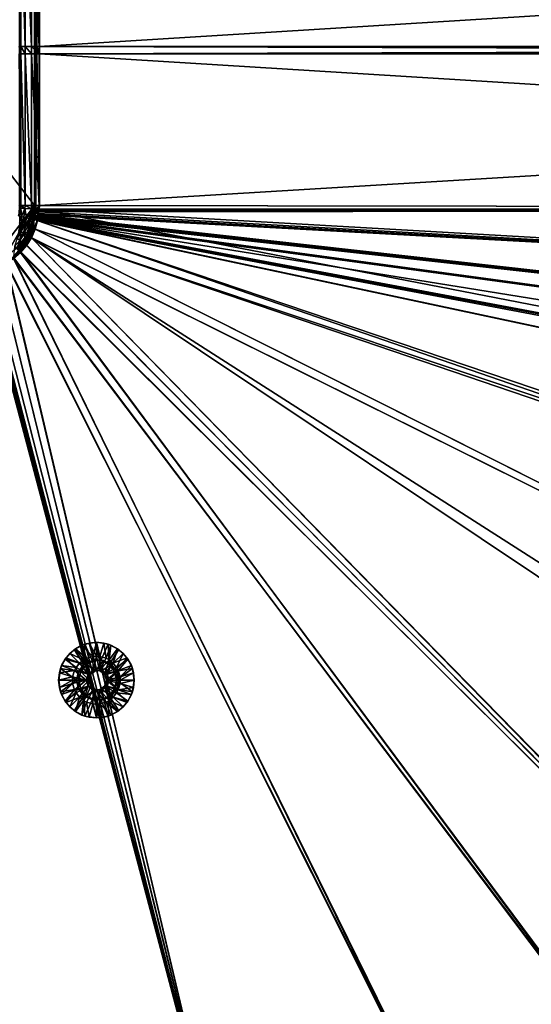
# Model space of a CAD drawing. Header units: metres. Extents: x -901 to 901, y -486 to 401.
# Tile 223 of 256: x 60 to 161, y -189 to 6. Entities that reach past the tile are written whole.
import ezdxf

# ---------------------------------------------------------------- set-up
doc = ezdxf.new("R2010")
doc.units = ezdxf.units.M

msp = doc.modelspace()

# ---------------------------------------------------------------- linework, layer by layer
at = {"layer": 'top0'}
for points in [[(39.047081, 0, -514.329285), (53.836647, 42.379215, -514.071106), (62.686565, 30.845772, -513.916626)], [(63.597927, 30.845772, -500.493134), (63.597927, 0.734328, -500.493134), (562.200745, 31.580099, -490.04892)], [(562.200745, 31.580099, -490.04892), (63.597927, 0.734328, -500.493134), (562.200745, 0.734328, -490.04892)], [(562.26355, 31.580099, -493.048248), (562.26355, 0.734328, -493.048248), (63.660755, 30.845772, -503.492493)], [(62.686565, 30.845772, -513.916626), (62.686565, -30.845772, -513.916626), (39.047081, 0, -514.329285)], [(59.686565, 0.734328, -504.487305), (59.982716, 0.734328, -502.977814), (59.686565, 30.845772, -504.487305)], [(59.982716, 0.734328, -502.977814), (59.982872, 30.845772, -502.977753), (59.686565, 30.845772, -504.487305)], [(59.982716, 0.734328, -502.977814), (60.827255, 0.734328, -501.692108), (59.982872, 30.845772, -502.977753)], [(60.827255, 0.734328, -501.692108), (60.827267, 30.845772, -501.692139), (59.982872, 30.845772, -502.977753)], [(60.827255, 0.734328, -501.692108), (62.094975, 0.734328, -500.820831), (60.827267, 30.845772, -501.692139)], [(62.094975, 0.734328, -500.820831), (62.094936, 30.845772, -500.821014), (60.827267, 30.845772, -501.692139)], [(62.094975, 0.734328, -500.820831), (63.597927, 0.734328, -500.493134), (62.094936, 30.845772, -500.821014)], [(63.597927, 0.734328, -500.493134), (63.597927, 30.845772, -500.493134), (62.094936, 30.845772, -500.821014)], [(62.686565, 0.734328, -504.487305), (62.686565, 30.845772, -504.487305), (62.816422, 0.734328, -503.995819)], [(62.686565, 30.845772, -504.487305), (62.970673, 30.845772, -503.791107), (62.816422, 0.734328, -503.995819)], [(62.686565, 30.845772, -513.916626), (62.686565, 0.734328, -504.487305), (62.686565, -30.845772, -513.916626)], [(62.686565, 30.845772, -513.916626), (62.686565, 30.845772, -504.487305), (62.686565, 0.734328, -504.487305)], [(62.816422, 0.734328, -503.995819), (62.970673, 30.845772, -503.791107), (63.172096, 0.734328, -503.632599)], [(62.970673, 30.845772, -503.791107), (63.660755, 30.845772, -503.492493), (63.172096, 0.734328, -503.632599)], [(63.172096, 0.734328, -503.632599), (63.660755, 30.845772, -503.492493), (63.660755, 0.734328, -503.492493)], [(63.660755, 30.845772, -503.492493), (562.26355, 0.734328, -493.048248), (63.660755, 0.734328, -503.492493)], [(62.686565, -30.845772, -513.916626), (53.836647, -42.379215, -514.071106), (39.047081, 0, -514.329285)], [(59.982716, 0.734328, -502.977814), (59.686565, 0.734328, -504.487305), (59.982716, -0.734328, -502.977814)], [(59.686565, 0.734328, -504.487305), (59.686565, -0.734328, -504.487305), (59.982716, -0.734328, -502.977814)], [(60.827255, 0.734328, -501.692108), (59.982716, 0.734328, -502.977814), (60.827255, -0.734328, -501.692108)], [(59.982716, 0.734328, -502.977814), (59.982716, -0.734328, -502.977814), (60.827255, -0.734328, -501.692108)], [(62.094975, 0.734328, -500.820831), (60.827255, 0.734328, -501.692108), (62.094975, -0.734328, -500.820831)], [(60.827255, 0.734328, -501.692108), (60.827255, -0.734328, -501.692108), (62.094975, -0.734328, -500.820831)], [(63.597927, 0.734328, -500.493134), (62.094975, 0.734328, -500.820831), (63.597927, -0.734328, -500.493134)], [(62.094975, 0.734328, -500.820831), (62.094975, -0.734328, -500.820831), (63.597927, -0.734328, -500.493134)], [(62.816422, 0.734328, -503.995819), (62.816422, -0.734328, -503.995819), (62.686565, 0.734328, -504.487305)], [(62.816422, -0.734328, -503.995819), (62.686565, -0.734328, -504.487305), (62.686565, 0.734328, -504.487305)], [(62.686565, 0.734328, -504.487305), (62.686565, -0.734328, -504.487305), (62.686565, -30.845772, -513.916626)], [(63.172096, 0.734328, -503.632599), (63.172096, -0.734328, -503.632599), (62.816422, 0.734328, -503.995819)], [(63.172096, -0.734328, -503.632599), (62.816422, -0.734328, -503.995819), (62.816422, 0.734328, -503.995819)], [(63.660755, 0.734328, -503.492493), (63.660755, -0.734328, -503.492493), (63.172096, 0.734328, -503.632599)], [(63.660755, -0.734328, -503.492493), (63.172096, -0.734328, -503.632599), (63.172096, 0.734328, -503.632599)], [(562.200745, -0.734328, -490.04892), (562.200745, 0.734328, -490.04892), (63.597927, -0.734328, -500.493134)], [(562.200745, 0.734328, -490.04892), (63.597927, 0.734328, -500.493134), (63.597927, -0.734328, -500.493134)], [(562.26355, 0.734328, -493.048248), (562.26355, -0.734328, -493.048248), (63.660755, 0.734328, -503.492493)], [(562.26355, -0.734328, -493.048248), (63.660755, -0.734328, -503.492493), (63.660755, 0.734328, -503.492493)], [(59.982716, -0.734328, -502.977814), (59.686565, -0.734328, -504.487305), (59.982872, -30.845772, -502.977753)], [(59.686565, -0.734328, -504.487305), (59.686565, -30.845772, -504.487305), (59.982872, -30.845772, -502.977753)], [(60.827255, -0.734328, -501.692108), (59.982716, -0.734328, -502.977814), (60.827267, -30.845772, -501.692139)], [(59.982716, -0.734328, -502.977814), (59.982872, -30.845772, -502.977753), (60.827267, -30.845772, -501.692139)], [(62.094975, -0.734328, -500.820831), (60.827255, -0.734328, -501.692108), (62.094936, -30.845772, -500.821014)], [(60.827255, -0.734328, -501.692108), (60.827267, -30.845772, -501.692139), (62.094936, -30.845772, -500.821014)], [(62.094975, -0.734328, -500.820831), (62.094936, -30.845772, -500.821014), (63.597927, -30.845772, -500.493134)], [(63.597927, -0.734328, -500.493134), (62.094975, -0.734328, -500.820831), (63.597927, -30.845772, -500.493134)], [(62.686565, -0.734328, -504.487305), (62.816422, -0.734328, -503.995819), (62.686565, -30.845772, -504.487305)], [(62.816422, -0.734328, -503.995819), (62.970673, -30.845772, -503.791107), (62.686565, -30.845772, -504.487305)], [(62.686565, -30.845772, -513.916626), (62.686565, -0.734328, -504.487305), (62.686565, -30.845772, -504.487305)], [(62.816422, -0.734328, -503.995819), (63.172096, -0.734328, -503.632599), (62.970673, -30.845772, -503.791107)], [(63.172096, -0.734328, -503.632599), (63.660755, -30.845772, -503.492493), (62.970673, -30.845772, -503.791107)], [(63.172096, -0.734328, -503.632599), (63.660755, -0.734328, -503.492493), (63.660755, -30.845772, -503.492493)], [(63.597927, -0.734328, -500.493134), (63.597927, -30.845772, -500.493134), (562.200745, -0.734328, -490.04892)], [(63.597927, -30.845772, -500.493134), (562.200745, -31.580099, -490.04892), (562.200745, -0.734328, -490.04892)], [(63.660755, -30.845772, -503.492493), (63.660755, -0.734328, -503.492493), (562.26355, -31.580099, -493.048248)], [(562.26355, -31.580099, -493.048248), (63.660755, -0.734328, -503.492493), (562.26355, -0.734328, -493.048248)], [(56.716419, -41.186375, -514.020874), (53.836647, -42.379215, -514.071106), (62.686565, -30.845772, -513.916626)], [(62.686565, -30.845772, -513.916626), (59.189335, -39.288837, -513.977661), (56.716419, -41.186375, -514.020874)], [(61.086872, -36.815922, -513.94458), (59.189335, -39.288837, -513.977661), (62.686565, -30.845772, -513.916626)], [(59.67215, -31.353306, -504.487732), (59.967731, -31.37191, -502.97821), (59.686565, -30.845772, -504.487305)], [(59.967731, -31.37191, -502.97821), (59.982872, -30.845772, -502.977753), (59.686565, -30.845772, -504.487305)], [(59.967731, -31.37191, -502.97821), (60.810856, -31.421383, -501.692505), (59.982872, -30.845772, -502.977753)], [(60.810856, -31.421383, -501.692505), (60.827267, -30.845772, -501.692139), (59.982872, -30.845772, -502.977753)], [(60.810856, -31.421383, -501.692505), (62.076519, -31.494387, -500.821228), (60.827267, -30.845772, -501.692139)], [(62.076519, -31.494387, -500.821228), (62.094936, -30.845772, -500.821014), (60.827267, -30.845772, -501.692139)], [(62.279713, -33.93615, -513.923767), (61.086872, -36.815922, -513.94458), (62.686565, -30.845772, -513.916626)], [(62.076519, -31.494387, -500.821228), (63.577065, -31.580099, -500.493591), (62.094936, -30.845772, -500.821014)], [(63.577065, -31.580099, -500.493591), (63.597927, -30.845772, -500.493134), (62.094936, -30.845772, -500.821014)], [(62.279713, -33.93615, -513.923767), (62.686565, -30.845772, -513.916626), (62.563957, -32.552517, -504.489014)], [(62.563957, -32.552517, -504.489014), (62.686565, -30.845772, -513.916626), (62.667313, -31.523613, -504.487732)], [(62.950924, -31.540569, -503.791534), (62.667313, -31.523613, -504.487732), (62.970673, -30.845772, -503.791107)], [(62.667313, -31.523613, -504.487732), (62.686565, -30.845772, -504.487305), (62.970673, -30.845772, -503.791107)], [(62.686565, -30.845772, -513.916626), (62.686565, -30.845772, -504.487305), (62.667313, -31.523613, -504.487732)], [(63.639893, -31.580099, -503.49292), (62.950924, -31.540569, -503.791534), (63.660755, -30.845772, -503.492493)], [(62.950924, -31.540569, -503.791534), (62.970673, -30.845772, -503.791107), (63.660755, -30.845772, -503.492493)], [(63.597927, -30.845772, -500.493134), (63.577065, -31.580099, -500.493591), (562.200745, -31.580099, -490.04892)], [(63.639893, -31.580099, -503.49292), (63.660755, -30.845772, -503.492493), (562.26355, -31.580099, -493.048248)], [(59.967731, -31.37191, -502.97821), (59.67215, -31.353306, -504.487732), (59.523315, -32.902206, -503.722534)], [(59.739006, -32.953449, -502.980713), (59.967731, -31.37191, -502.97821), (59.523315, -32.902206, -503.722534)], [(60.089436, -33.03619, -502.296417), (59.739006, -32.953449, -502.980713), (59.69632, -34.324642, -502.288818)], [(60.151726, -34.501732, -501.685944), (60.089436, -33.03619, -502.296417), (59.69632, -34.324642, -502.288818)], [(59.967731, -31.37191, -502.97821), (59.739006, -32.953449, -502.980713), (60.089436, -33.03619, -502.296417)], [(60.810856, -31.421383, -501.692505), (59.967731, -31.37191, -502.97821), (60.089436, -33.03619, -502.296417)], [(60.089436, -33.03619, -502.296417), (60.561081, -33.147243, -501.694916), (60.810856, -31.421383, -501.692505)], [(60.151726, -34.501732, -501.685944), (60.561081, -33.147243, -501.694916), (60.089436, -33.03619, -502.296417)], [(61.136627, -33.282528, -501.197906), (60.561081, -33.147243, -501.694916), (60.151726, -34.501732, -501.685944)], [(60.561081, -33.147243, -501.694916), (61.136627, -33.282528, -501.197906), (60.810856, -31.421383, -501.692505)], [(60.810856, -31.421383, -501.692505), (61.136627, -33.282528, -501.197906), (62.076519, -31.494387, -500.821228)], [(61.136627, -33.282528, -501.197906), (61.795322, -33.437168, -500.823608), (62.076519, -31.494387, -500.821228)], [(62.076519, -31.494387, -500.821228), (61.795322, -33.437168, -500.823608), (63.469139, -32.661133, -500.494812)], [(61.795322, -33.437168, -500.823608), (63.426933, -32.935684, -500.495117), (63.469139, -32.661133, -500.494812)], [(63.378803, -33.209328, -500.495422), (63.426933, -32.935684, -500.495117), (61.795322, -33.437168, -500.823608)], [(63.577065, -31.580099, -500.493591), (62.076519, -31.494387, -500.821228), (63.558937, -31.84775, -500.493896)], [(62.076519, -31.494387, -500.821228), (63.535072, -32.116413, -500.494202), (63.558937, -31.84775, -500.493896)], [(63.469139, -32.661133, -500.494812), (63.505154, -32.387917, -500.494507), (62.076519, -31.494387, -500.821228)], [(63.505154, -32.387917, -500.494507), (63.535072, -32.116413, -500.494202), (62.076519, -31.494387, -500.821228)], [(62.37196, -33.568642, -504.490143), (62.279713, -33.93615, -513.923767), (62.563957, -32.552517, -504.489014)], [(62.636902, -32.563469, -504.113037), (62.37196, -33.568642, -504.490143), (62.563957, -32.552517, -504.489014)], [(62.443699, -33.585812, -504.114166), (62.37196, -33.568642, -504.490143), (62.636902, -32.563469, -504.113037)], [(62.845047, -32.593876, -503.792816), (62.443699, -33.585812, -504.114166), (62.636902, -32.563469, -504.113037)], [(62.845047, -32.593876, -503.792816), (62.648438, -33.634075, -503.793945), (62.443699, -33.585812, -504.114166)], [(62.563957, -32.552517, -504.489014), (62.667313, -31.523613, -504.487732), (62.636902, -32.563469, -504.113037)], [(62.667313, -31.523613, -504.487732), (62.950924, -31.540569, -503.791534), (62.636902, -32.563469, -504.113037)], [(62.636902, -32.563469, -504.113037), (62.950924, -31.540569, -503.791534), (62.845047, -32.593876, -503.792816)], [(63.320282, -33.791721, -503.495331), (62.648438, -33.634075, -503.793945), (62.845047, -32.593876, -503.792816)], [(62.950924, -31.540569, -503.791534), (63.639893, -31.580099, -503.49292), (62.845047, -32.593876, -503.792816)], [(63.639893, -31.580099, -503.49292), (63.320282, -33.791721, -503.495331), (62.845047, -32.593876, -503.792816)], [(63.639893, -31.580099, -503.49292), (556.825012, -127.259506, -492.974121), (63.320282, -33.791721, -503.495331)], [(562.227051, -88.468025, -489.982208), (63.426933, -32.935684, -500.495117), (63.378803, -33.209328, -500.495422)], [(63.469139, -32.661133, -500.494812), (63.426933, -32.935684, -500.495117), (562.227051, -88.468025, -489.982208)], [(63.505154, -32.387917, -500.494507), (63.469139, -32.661133, -500.494812), (562.207336, -60.024014, -490.032196)], [(562.207336, -60.024014, -490.032196), (63.469139, -32.661133, -500.494812), (562.227051, -88.468025, -489.982208)], [(63.535072, -32.116413, -500.494202), (63.505154, -32.387917, -500.494507), (562.207336, -60.024014, -490.032196)], [(562.207336, -60.024014, -490.032196), (562.200745, -31.580099, -490.04892), (63.535072, -32.116413, -500.494202)], [(562.200745, -31.580099, -490.04892), (63.558937, -31.84775, -500.493896), (63.535072, -32.116413, -500.494202)], [(562.200745, -31.580099, -490.04892), (63.577065, -31.580099, -500.493591), (63.558937, -31.84775, -500.493896)], [(562.26355, -31.580099, -493.048248), (562.270081, -60.027832, -493.031525), (63.639893, -31.580099, -503.49292)], [(562.270081, -60.027832, -493.031525), (556.825012, -127.259506, -492.974121), (63.639893, -31.580099, -503.49292)], [(60.151726, -34.501732, -501.685944), (59.69632, -34.324642, -502.288818), (59.555836, -35.78154, -501.679565)], [(60.078735, -36.074673, -501.182739), (60.151726, -34.501732, -501.685944), (59.555836, -35.78154, -501.679565)], [(60.707558, -34.717144, -501.189087), (60.151726, -34.501732, -501.685944), (60.078735, -36.074673, -501.182739)], [(60.676392, -36.409519, -500.811127), (60.707558, -34.717144, -501.189087), (60.078735, -36.074673, -501.182739)], [(60.707558, -34.717144, -501.189087), (61.136627, -33.282528, -501.197906), (60.151726, -34.501732, -501.685944)], [(61.343266, -34.96291, -500.816345), (60.707558, -34.717144, -501.189087), (60.676392, -36.409519, -500.811127)], [(62.753403, -35.491623, -500.496796), (61.343266, -34.96291, -500.816345), (60.676392, -36.409519, -500.811127)], [(61.795322, -33.437168, -500.823608), (61.136627, -33.282528, -501.197906), (60.707558, -34.717144, -501.189087)], [(61.343266, -34.96291, -500.816345), (61.795322, -33.437168, -500.823608), (60.707558, -34.717144, -501.189087)], [(61.086872, -36.815922, -513.94458), (62.279713, -33.93615, -513.923767), (61.876282, -35.169342, -504.491486)], [(61.795322, -33.437168, -500.823608), (61.343266, -34.96291, -500.816345), (62.753403, -35.491623, -500.496796)], [(61.795322, -33.437168, -500.823608), (63.32428, -33.484169, -500.495697), (63.378803, -33.209328, -500.495422)], [(63.258526, -33.780186, -500.496002), (61.795322, -33.437168, -500.823608), (62.753403, -35.491623, -500.496796)], [(63.258526, -33.780186, -500.496002), (63.263184, -33.760246, -500.495972), (61.795322, -33.437168, -500.823608)], [(63.263184, -33.760246, -500.495972), (63.32428, -33.484169, -500.495697), (61.795322, -33.437168, -500.823608)], [(61.876282, -35.169342, -504.491486), (62.37196, -33.568642, -504.490143), (62.443699, -33.585812, -504.114166)], [(62.279713, -33.93615, -513.923767), (62.37196, -33.568642, -504.490143), (61.876282, -35.169342, -504.491486)], [(62.143368, -35.272217, -503.792572), (61.876282, -35.169342, -504.491486), (62.443699, -33.585812, -504.114166)], [(62.443699, -33.585812, -504.114166), (62.648438, -33.634075, -503.793945), (62.143368, -35.272217, -503.792572)], [(62.648438, -33.634075, -503.793945), (62.439896, -35.387634, -503.575989), (62.143368, -35.272217, -503.792572)], [(62.648438, -33.634075, -503.793945), (63.320282, -33.791721, -503.495331), (62.439896, -35.387634, -503.575989)], [(63.320282, -33.791721, -503.495331), (62.710381, -35.714798, -503.496582), (62.439896, -35.387634, -503.575989)], [(63.320282, -33.791721, -503.495331), (62.851711, -35.5509, -503.495331), (62.710381, -35.714798, -503.496582)], [(63.258526, -33.780186, -500.496002), (62.753403, -35.491623, -500.496796), (63.257637, -33.784927, -500.496002)], [(62.753403, -35.491623, -500.496796), (62.795345, -35.507481, -500.496002), (63.257637, -33.784927, -500.496002)], [(62.795345, -35.507481, -500.496002), (518.09021, -190.658234, -490.42038), (63.257637, -33.784927, -500.496002)], [(63.320282, -33.791721, -503.495331), (520.393921, -188.45813, -493.390167), (62.851711, -35.5509, -503.495331)], [(63.257637, -33.784927, -500.496002), (553.106445, -138.14418, -490.004761), (63.263184, -33.760246, -500.495972)], [(63.263184, -33.760246, -500.495972), (63.258526, -33.780186, -500.496002), (63.257637, -33.784927, -500.496002)], [(518.09021, -190.658234, -490.42038), (553.106445, -138.14418, -490.004761), (63.257637, -33.784927, -500.496002)], [(63.263184, -33.760246, -500.495972), (557.079407, -125.99765, -489.9729), (63.32428, -33.484169, -500.495697)], [(553.106445, -138.14418, -490.004761), (557.079407, -125.99765, -489.9729), (63.263184, -33.760246, -500.495972)], [(556.825012, -127.259506, -492.974121), (520.393921, -188.45813, -493.390167), (63.320282, -33.791721, -503.495331)], [(561.663208, -101.056061, -489.961517), (63.378803, -33.209328, -500.495422), (63.32428, -33.484169, -500.495697)], [(557.079407, -125.99765, -489.9729), (559.94458, -113.591835, -489.958405), (63.32428, -33.484169, -500.495697)], [(63.32428, -33.484169, -500.495697), (559.94458, -113.591835, -489.958405), (561.663208, -101.056061, -489.961517)], [(562.227051, -88.468025, -489.982208), (63.378803, -33.209328, -500.495422), (561.663208, -101.056061, -489.961517)], [(59.189335, -39.288837, -513.977661), (61.086872, -36.815922, -513.94458), (60.241295, -38.085556, -504.492523)], [(59.260544, -37.331959, -501.178589), (60.078735, -36.074673, -501.182739), (59.555836, -35.78154, -501.679565)], [(59.260544, -37.331959, -501.178589), (59.806862, -37.748905, -500.807709), (60.078735, -36.074673, -501.182739)], [(59.806862, -37.748905, -500.807709), (60.676392, -36.409519, -500.811127), (60.078735, -36.074673, -501.182739)], [(59.806862, -37.748905, -500.807709), (61.003994, -38.595154, -500.497314), (60.676392, -36.409519, -500.811127)], [(60.241295, -38.085556, -504.492523), (61.161366, -36.68494, -504.492249), (61.41251, -36.826694, -503.791534)], [(60.241295, -38.085556, -504.492523), (61.086872, -36.815922, -513.94458), (61.161366, -36.68494, -504.492249)], [(60.470753, -38.261562, -503.790802), (60.241295, -38.085556, -504.492523), (61.41251, -36.826694, -503.791534)], [(61.41251, -36.826694, -503.791534), (61.691521, -36.983269, -503.575256), (60.470753, -38.261562, -503.790802)], [(61.691521, -36.983269, -503.575256), (60.725868, -38.456242, -503.574677), (60.470753, -38.261562, -503.790802)], [(60.676392, -36.409519, -500.811127), (62.014622, -37.073719, -500.497162), (62.753403, -35.491623, -500.496796)], [(61.003994, -38.595154, -500.497314), (62.014622, -37.073719, -500.497162), (60.676392, -36.409519, -500.811127)], [(60.979752, -38.653187, -503.497223), (60.725868, -38.456242, -503.574677), (61.691521, -36.983269, -503.575256)], [(61.691521, -36.983269, -503.575256), (62.056438, -37.057892, -503.496979), (60.979752, -38.653187, -503.497223)], [(62.118618, -37.228283, -503.495331), (60.979752, -38.653187, -503.497223), (62.056438, -37.057892, -503.496979)], [(62.014622, -37.073719, -500.497162), (61.003994, -38.595154, -500.497314), (62.041782, -37.174675, -500.496002)], [(61.086872, -36.815922, -513.94458), (61.876282, -35.169342, -504.491486), (61.161366, -36.68494, -504.492249)], [(61.161366, -36.68494, -504.492249), (61.876282, -35.169342, -504.491486), (62.143368, -35.272217, -503.792572)], [(61.41251, -36.826694, -503.791534), (61.161366, -36.68494, -504.492249), (62.143368, -35.272217, -503.792572)], [(62.143368, -35.272217, -503.792572), (62.439896, -35.387634, -503.575989), (61.41251, -36.826694, -503.791534)], [(62.439896, -35.387634, -503.575989), (61.691521, -36.983269, -503.575256), (61.41251, -36.826694, -503.791534)], [(62.439896, -35.387634, -503.575989), (62.710381, -35.714798, -503.496582), (61.691521, -36.983269, -503.575256)], [(62.710381, -35.714798, -503.496582), (62.056438, -37.057892, -503.496979), (61.691521, -36.983269, -503.575256)], [(62.753403, -35.491623, -500.496796), (62.014622, -37.073719, -500.497162), (62.795345, -35.507481, -500.496002)], [(62.014622, -37.073719, -500.497162), (62.041782, -37.174675, -500.496002), (62.795345, -35.507481, -500.496002)], [(62.041782, -37.174675, -500.496002), (437.279114, -223.842056, -491.717743), (62.795345, -35.507481, -500.496002)], [(62.851711, -35.5509, -503.495331), (62.056438, -37.057892, -503.496979), (62.710381, -35.714798, -503.496582)], [(62.851711, -35.5509, -503.495331), (62.118618, -37.228283, -503.495331), (62.056438, -37.057892, -503.496979)], [(62.851711, -35.5509, -503.495331), (437.335358, -223.870071, -494.717072), (62.118618, -37.228283, -503.495331)], [(437.279114, -223.842056, -491.717743), (518.09021, -190.658234, -490.42038), (62.795345, -35.507481, -500.496002)], [(520.393921, -188.45813, -493.390167), (437.335358, -223.870071, -494.717072), (62.851711, -35.5509, -503.495331)], [(58.500591, -41.109989, -500.497314), (59.83152, -39.929844, -500.497345), (58.753883, -38.951244, -500.80658)], [(58.753883, -38.951244, -500.80658), (59.806862, -37.748905, -500.807709), (59.260544, -37.331959, -501.178589)], [(58.753883, -38.951244, -500.80658), (60.013931, -39.743046, -500.497345), (59.806862, -37.748905, -500.807709)], [(58.753883, -38.951244, -500.80658), (59.83152, -39.929844, -500.497345), (60.013931, -39.743046, -500.497345)], [(59.134209, -39.343594, -504.492493), (60.241295, -38.085556, -504.492523), (60.470753, -38.261562, -503.790802)], [(59.134209, -39.343594, -504.492493), (59.189335, -39.288837, -513.977661), (60.241295, -38.085556, -504.492523)], [(59.337708, -39.549347, -503.790588), (59.134209, -39.343594, -504.492493), (60.470753, -38.261562, -503.790802)], [(60.470753, -38.261562, -503.790802), (60.725868, -38.456242, -503.574677), (59.337708, -39.549347, -503.790588)], [(60.725868, -38.456242, -503.574677), (59.563244, -39.778004, -503.574524), (59.337708, -39.549347, -503.790588)], [(59.563244, -39.778004, -503.574524), (60.725868, -38.456242, -503.574677), (60.979752, -38.653187, -503.497223)], [(59.777237, -39.993813, -503.497284), (59.563244, -39.778004, -503.574524), (60.979752, -38.653187, -503.497223)], [(61.13979, -38.775196, -503.495331), (59.777237, -39.993813, -503.497284), (60.979752, -38.653187, -503.497223)], [(61.13979, -38.775196, -503.495331), (59.937843, -40.155907, -503.495331), (59.777237, -39.993813, -503.497284)], [(60.013931, -39.743046, -500.497345), (61.003994, -38.595154, -500.497314), (59.806862, -37.748905, -500.807709)], [(60.013931, -39.743046, -500.497345), (59.888885, -39.988377, -500.496002), (61.075893, -38.638973, -500.496002)], [(61.075893, -38.638973, -500.496002), (59.888885, -39.988377, -500.496002), (244.527115, -223.826401, -495.064453)], [(59.937843, -40.155907, -503.495331), (61.13979, -38.775196, -503.495331), (244.761276, -223.802536, -498.037628)], [(61.003994, -38.595154, -500.497314), (60.013931, -39.743046, -500.497345), (61.075893, -38.638973, -500.496002)], [(62.118618, -37.228283, -503.495331), (61.13979, -38.775196, -503.495331), (60.979752, -38.653187, -503.497223)], [(61.003994, -38.595154, -500.497314), (61.075893, -38.638973, -500.496002), (62.041782, -37.174675, -500.496002)], [(62.041782, -37.174675, -500.496002), (61.075893, -38.638973, -500.496002), (244.527115, -223.826401, -495.064453)], [(244.761276, -223.802536, -498.037628), (61.13979, -38.775196, -503.495331), (62.118618, -37.228283, -503.495331)], [(244.527115, -223.826401, -495.064453), (353.598602, -223.755447, -493.247711), (62.041782, -37.174675, -500.496002)], [(353.598602, -223.755447, -493.247711), (437.279114, -223.842056, -491.717743), (62.041782, -37.174675, -500.496002)], [(437.335358, -223.870071, -494.717072), (341.090759, -223.79567, -496.466583), (62.118618, -37.228283, -503.495331)], [(62.118618, -37.228283, -503.495331), (341.090759, -223.79567, -496.466583), (244.761276, -223.802536, -498.037628)], [(59.777237, -39.993813, -503.497284), (58.421379, -41.177734, -503.497223), (59.563244, -39.778004, -503.574524)], [(59.777237, -39.993813, -503.497284), (58.540531, -41.33852, -503.495331), (58.421379, -41.177734, -503.497223)], [(59.83152, -39.929844, -500.497345), (58.500591, -41.109989, -500.497314), (58.539486, -41.175385, -500.496002)], [(59.83152, -39.929844, -500.497345), (58.539486, -41.175385, -500.496002), (59.888885, -39.988377, -500.496002)], [(59.888885, -39.988377, -500.496002), (58.539486, -41.175385, -500.496002), (196.310562, -223.897324, -495.732025)], [(59.937843, -40.155907, -503.495331), (58.540531, -41.33852, -503.495331), (59.777237, -39.993813, -503.497284)], [(58.540531, -41.33852, -503.495331), (59.937843, -40.155907, -503.495331), (196.53624, -223.843063, -498.702637)], [(60.013931, -39.743046, -500.497345), (59.83152, -39.929844, -500.497345), (59.888885, -39.988377, -500.496002)], [(244.527115, -223.826401, -495.064453), (59.888885, -39.988377, -500.496002), (196.310562, -223.897324, -495.732025)], [(196.53624, -223.843063, -498.702637), (59.937843, -40.155907, -503.495331), (244.761276, -223.802536, -498.037628)], [(99.785164, -223.928391, -496.596436), (55.266273, -42.944118, -500.496002), (53.680698, -43.358025, -500.496002)], [(57.075184, -42.141277, -500.496002), (55.266273, -42.944118, -500.496002), (99.785164, -223.928391, -496.596436)], [(55.292717, -43.005386, -503.495331), (56.980145, -42.295715, -503.495331), (99.888733, -223.959961, -499.592224)], [(56.980145, -42.295715, -503.495331), (58.540531, -41.33852, -503.495331), (148.24852, -223.902283, -499.237854)], [(99.888733, -223.959961, -499.592224), (56.980145, -42.295715, -503.495331), (148.24852, -223.902283, -499.237854)], [(58.539486, -41.175385, -500.496002), (57.075184, -42.141277, -500.496002), (148.050934, -223.930923, -496.255829)], [(148.050934, -223.930923, -496.255829), (57.075184, -42.141277, -500.496002), (99.785164, -223.928391, -496.596436)], [(196.310562, -223.897324, -495.732025), (58.539486, -41.175385, -500.496002), (148.050934, -223.930923, -496.255829)], [(148.24852, -223.902283, -499.237854), (58.540531, -41.33852, -503.495331), (196.53624, -223.843063, -498.702637)], [(51.480598, -223.983383, -499.717346), (55.292717, -43.005386, -503.495331), (99.888733, -223.959961, -499.592224)], [(99.785164, -223.928391, -496.596436), (52.005142, -43.636559, -500.494171), (51.480598, -223.920547, -496.718018)], [(52.290054, -43.616985, -500.494202), (52.005142, -43.636559, -500.494171), (99.785164, -223.928391, -496.596436)], [(52.557301, -43.597996, -500.49411), (52.290054, -43.616985, -500.494202), (99.785164, -223.928391, -496.596436)], [(52.836502, -43.559433, -500.494293), (52.557301, -43.597996, -500.49411), (99.785164, -223.928391, -496.596436)], [(53.680698, -43.358025, -500.496002), (52.836502, -43.559433, -500.494293), (99.785164, -223.928391, -496.596436)]]:
    msp.add_3dface(points, dxfattribs=at)
at = {"layer": 'top0123411'}
for points in [[(68.931068, -120.590393, -498.837433), (70.589943, -118.93116, -498.802704), (72.50396, -121.87146, -498.762604)], [(68.931068, -120.590393, -498.837433), (69.684761, -119.69548, -498.321533), (70.589943, -118.93116, -498.802704)], [(69.684761, -119.69548, -498.321533), (70.821037, -118.762764, -498.297729), (70.589943, -118.93116, -498.802704)], [(72.445091, -120.970268, -497.263489), (70.821037, -118.762764, -498.297729), (69.684761, -119.69548, -498.321533)], [(72.50396, -121.87146, -498.762604), (70.589943, -118.93116, -498.802704), (72.680252, -117.86586, -498.758911)], [(70.589943, -118.93116, -498.802704), (72.117401, -118.069687, -498.270599), (72.680252, -117.86586, -498.758911)], [(70.589943, -118.93116, -498.802704), (70.821037, -118.762764, -498.297729), (72.117401, -118.069687, -498.270599)], [(73.034058, -120.656822, -497.25116), (72.117401, -118.069687, -498.270599), (70.821037, -118.762764, -498.297729)], [(72.445091, -120.970268, -497.263489), (73.034058, -120.656822, -497.25116), (70.821037, -118.762764, -498.297729)], [(72.117401, -118.069687, -498.270599), (73.52404, -117.642891, -498.241119), (72.680252, -117.86586, -498.758911)], [(74.296745, -120.293633, -497.224731), (73.52404, -117.642891, -498.241119), (72.117401, -118.069687, -498.270599)], [(73.034058, -120.656822, -497.25116), (74.296745, -120.293633, -497.224731), (72.117401, -118.069687, -498.270599)], [(72.50396, -121.87146, -498.762604), (72.680252, -117.86586, -498.758911), (74.107483, -121.099075, -498.729004)], [(72.680252, -117.86586, -498.758911), (74.997368, -117.498787, -498.710358), (74.107483, -121.099075, -498.729004)], [(72.680252, -117.86586, -498.758911), (73.52404, -117.642891, -498.241119), (74.997368, -117.498787, -498.710358)], [(73.52404, -117.642891, -498.241119), (74.9869, -117.498787, -498.21048), (74.997368, -117.498787, -498.710358)], [(74.965958, -120.246262, -497.210693), (74.9869, -117.498787, -498.21048), (73.52404, -117.642891, -498.241119)], [(74.296745, -120.293633, -497.224731), (74.965958, -120.246262, -497.210693), (73.52404, -117.642891, -498.241119)], [(74.107483, -121.099075, -498.729004), (74.997368, -117.498787, -498.710358), (75.88726, -121.099075, -498.691742)], [(74.965958, -120.246262, -497.210693), (75.635162, -120.293633, -497.196686), (74.9869, -117.498787, -498.21048)], [(74.997368, -117.498787, -498.710358), (74.9869, -117.498787, -498.21048), (76.449753, -117.642891, -498.17984)], [(75.635162, -120.293633, -497.196686), (76.449753, -117.642891, -498.17984), (74.9869, -117.498787, -498.21048)], [(74.997368, -117.498787, -498.710358), (77.314484, -117.86586, -498.661835), (75.88726, -121.099075, -498.691742)], [(74.997368, -117.498787, -498.710358), (76.449753, -117.642891, -498.17984), (77.314484, -117.86586, -498.661835)], [(75.635162, -120.293633, -497.196686), (76.89785, -120.656822, -497.170227), (76.449753, -117.642891, -498.17984)], [(75.88726, -121.099075, -498.691742), (77.314484, -117.86586, -498.661835), (77.490784, -121.87146, -498.658142)], [(76.449753, -117.642891, -498.17984), (77.856392, -118.069687, -498.15036), (77.314484, -117.86586, -498.661835)], [(76.89785, -120.656822, -497.170227), (77.856392, -118.069687, -498.15036), (76.449753, -117.642891, -498.17984)], [(76.89785, -120.656822, -497.170227), (77.486816, -120.970268, -497.157898), (77.856392, -118.069687, -498.15036)], [(77.314484, -117.86586, -498.661835), (79.404793, -118.93116, -498.618042), (77.490784, -121.87146, -498.658142)], [(77.314484, -117.86586, -498.661835), (77.856392, -118.069687, -498.15036), (79.404793, -118.93116, -498.618042)], [(77.486816, -120.970268, -497.157898), (79.152763, -118.762764, -498.12323), (77.856392, -118.069687, -498.15036)], [(77.486816, -120.970268, -497.157898), (78.32576, -121.638245, -497.14032), (79.152763, -118.762764, -498.12323)], [(77.490784, -121.87146, -498.658142), (79.404793, -118.93116, -498.618042), (81.063667, -120.590393, -498.583313)], [(77.856392, -118.069687, -498.15036), (79.152763, -118.762764, -498.12323), (79.404793, -118.93116, -498.618042)], [(78.32576, -121.638245, -497.14032), (80.289032, -119.69548, -498.099426), (79.152763, -118.762764, -498.12323)], [(79.404793, -118.93116, -498.618042), (79.152763, -118.762764, -498.12323), (80.289032, -119.69548, -498.099426)], [(79.404793, -118.93116, -498.618042), (80.289032, -119.69548, -498.099426), (81.063667, -120.590393, -498.583313)], [(67.866005, -122.68116, -498.859741), (68.931068, -120.590393, -498.837433), (71.394279, -123.263252, -498.785858)], [(68.059319, -122.128654, -498.355591), (68.931068, -120.590393, -498.837433), (67.866005, -122.68116, -498.859741)], [(68.059319, -122.128654, -498.355591), (68.752243, -120.832008, -498.341064), (68.931068, -120.590393, -498.837433)], [(70.938324, -122.477371, -497.295074), (68.752243, -120.832008, -498.341064), (68.059319, -122.128654, -498.355591)], [(68.752243, -120.832008, -498.341064), (69.684761, -119.69548, -498.321533), (68.931068, -120.590393, -498.837433)], [(71.606148, -121.638245, -497.281067), (69.684761, -119.69548, -498.321533), (68.752243, -120.832008, -498.341064)], [(70.938324, -122.477371, -497.295074), (71.606148, -121.638245, -497.281067), (68.752243, -120.832008, -498.341064)], [(71.394279, -123.263252, -498.785858), (68.931068, -120.590393, -498.837433), (72.50396, -121.87146, -498.762604)], [(71.606148, -121.638245, -497.281067), (72.445091, -120.970268, -497.263489), (69.684761, -119.69548, -498.321533)], [(72.445091, -120.970268, -497.263489), (71.606148, -121.638245, -497.281067), (73.348274, -123.823212, -497.244598)], [(73.034058, -120.656822, -497.25116), (72.445091, -120.970268, -497.263489), (74.348053, -123.096672, -497.223633)], [(72.445091, -120.970268, -497.263489), (73.348274, -123.823212, -497.244598), (74.348053, -123.096672, -497.223633)], [(72.50396, -121.87146, -498.762604), (74.107483, -121.099075, -498.729004), (72.996101, -121.87146, -522.257446)], [(74.107483, -121.099075, -498.729004), (74.599625, -121.099075, -522.223877), (72.996101, -121.87146, -522.257446)], [(72.996101, -121.87146, -522.257446), (74.599625, -121.099075, -522.223877), (74.87162, -123.096672, -522.21814)], [(74.348053, -123.096672, -497.223633), (74.296745, -120.293633, -497.224731), (73.034058, -120.656822, -497.25116)], [(74.107483, -121.099075, -498.729004), (75.88726, -121.099075, -498.691742), (74.599625, -121.099075, -522.223877)], [(74.965958, -120.246262, -497.210693), (74.296745, -120.293633, -497.224731), (74.348053, -123.096672, -497.223633)], [(75.583855, -123.096672, -497.197754), (74.965958, -120.246262, -497.210693), (74.348053, -123.096672, -497.223633)], [(75.88726, -121.099075, -498.691742), (76.379402, -121.099075, -522.186584), (74.599625, -121.099075, -522.223877)], [(74.87162, -123.096672, -522.21814), (74.599625, -121.099075, -522.223877), (76.379402, -121.099075, -522.186584)], [(74.87162, -123.096672, -522.21814), (76.379402, -121.099075, -522.186584), (76.107414, -123.096672, -522.192261)], [(75.583855, -123.096672, -497.197754), (75.635162, -120.293633, -497.196686), (74.965958, -120.246262, -497.210693)], [(76.89785, -120.656822, -497.170227), (75.635162, -120.293633, -497.196686), (75.583855, -123.096672, -497.197754)], [(77.486816, -120.970268, -497.157898), (76.89785, -120.656822, -497.170227), (75.583855, -123.096672, -497.197754)], [(77.486816, -120.970268, -497.157898), (75.583855, -123.096672, -497.197754), (76.583633, -123.823212, -497.176819)], [(75.88726, -121.099075, -498.691742), (77.490784, -121.87146, -498.658142), (76.379402, -121.099075, -522.186584)], [(76.379402, -121.099075, -522.186584), (77.982925, -121.87146, -522.153015), (76.107414, -123.096672, -522.192261)], [(77.490784, -121.87146, -498.658142), (77.982925, -121.87146, -522.153015), (76.379402, -121.099075, -522.186584)], [(78.32576, -121.638245, -497.14032), (77.486816, -120.970268, -497.157898), (76.583633, -123.823212, -497.176819)], [(77.490784, -121.87146, -498.658142), (81.063667, -120.590393, -498.583313), (78.600456, -123.263252, -498.634888)], [(78.32576, -121.638245, -497.14032), (78.993591, -122.477371, -497.126343), (80.289032, -119.69548, -498.099426)], [(81.063667, -120.590393, -498.583313), (82.128731, -122.68116, -498.560974), (78.600456, -123.263252, -498.634888)], [(78.993591, -122.477371, -497.126343), (81.22155, -120.832008, -498.079895), (80.289032, -119.69548, -498.099426)], [(78.993591, -122.477371, -497.126343), (79.306961, -123.066467, -497.119781), (81.22155, -120.832008, -498.079895)], [(79.306961, -123.066467, -497.119781), (81.914474, -122.128654, -498.065369), (81.22155, -120.832008, -498.079895)], [(80.289032, -119.69548, -498.099426), (81.22155, -120.832008, -498.079895), (81.063667, -120.590393, -498.583313)], [(81.063667, -120.590393, -498.583313), (81.22155, -120.832008, -498.079895), (81.914474, -122.128654, -498.065369)], [(81.063667, -120.590393, -498.583313), (81.914474, -122.128654, -498.065369), (82.128731, -122.68116, -498.560974)], [(70.998245, -124.998787, -498.794128), (67.499016, -124.998787, -498.867432), (67.866005, -122.68116, -498.859741)], [(67.632622, -123.535606, -498.364532), (67.866005, -122.68116, -498.859741), (67.499016, -124.998787, -498.867432)], [(67.632622, -123.535606, -498.364532), (68.059319, -122.128654, -498.355591), (67.866005, -122.68116, -498.859741)], [(70.624947, -123.066467, -497.301636), (68.059319, -122.128654, -498.355591), (67.632622, -123.535606, -498.364532)], [(70.261833, -124.32943, -497.309235), (70.624947, -123.066467, -497.301636), (67.632622, -123.535606, -498.364532)], [(70.998245, -124.998787, -498.794128), (67.866005, -122.68116, -498.859741), (71.394279, -123.263252, -498.785858)], [(70.624947, -123.066467, -497.301636), (70.938324, -122.477371, -497.295074), (68.059319, -122.128654, -498.355591)], [(70.624947, -123.066467, -497.301636), (70.261833, -124.32943, -497.309235), (72.966393, -124.998787, -497.252594)], [(73.348274, -123.823212, -497.244598), (70.938324, -122.477371, -497.295074), (70.624947, -123.066467, -497.301636)], [(73.348274, -123.823212, -497.244598), (70.624947, -123.066467, -497.301636), (72.966393, -124.998787, -497.252594)], [(71.606148, -121.638245, -497.281067), (70.938324, -122.477371, -497.295074), (73.348274, -123.823212, -497.244598)], [(71.394279, -123.263252, -498.785858), (72.50396, -121.87146, -498.762604), (71.886429, -123.263252, -522.280701)], [(72.50396, -121.87146, -498.762604), (72.996101, -121.87146, -522.257446), (71.886429, -123.263252, -522.280701)], [(71.886429, -123.263252, -522.280701), (72.996101, -121.87146, -522.257446), (73.871834, -123.823212, -522.239075)], [(73.871834, -123.823212, -522.239075), (72.996101, -121.87146, -522.257446), (74.87162, -123.096672, -522.21814)], [(76.107414, -123.096672, -522.192261), (77.982925, -121.87146, -522.153015), (77.107193, -123.823212, -522.171326)], [(76.583633, -123.823212, -497.176819), (78.993591, -122.477371, -497.126343), (78.32576, -121.638245, -497.14032)], [(79.306961, -123.066467, -497.119781), (78.993591, -122.477371, -497.126343), (76.583633, -123.823212, -497.176819)], [(76.965515, -124.998787, -497.168823), (79.306961, -123.066467, -497.119781), (76.583633, -123.823212, -497.176819)], [(79.670074, -124.32943, -497.112152), (79.306961, -123.066467, -497.119781), (76.965515, -124.998787, -497.168823)], [(77.982925, -121.87146, -522.153015), (79.092598, -123.263252, -522.129761), (77.107193, -123.823212, -522.171326)], [(77.490784, -121.87146, -498.658142), (78.600456, -123.263252, -498.634888), (77.982925, -121.87146, -522.153015)], [(78.600456, -123.263252, -498.634888), (79.092598, -123.263252, -522.129761), (77.982925, -121.87146, -522.153015)], [(78.600456, -123.263252, -498.634888), (82.128731, -122.68116, -498.560974), (78.99649, -124.998787, -498.626587)], [(82.128731, -122.68116, -498.560974), (82.496773, -124.998787, -498.603302), (78.99649, -124.998787, -498.626587)], [(79.306961, -123.066467, -497.119781), (79.670074, -124.32943, -497.112152), (81.914474, -122.128654, -498.065369)], [(79.670074, -124.32943, -497.112152), (82.341171, -123.535606, -498.056427), (81.914474, -122.128654, -498.065369)], [(81.914474, -122.128654, -498.065369), (82.341171, -123.535606, -498.056427), (82.128731, -122.68116, -498.560974)], [(82.128731, -122.68116, -498.560974), (82.341171, -123.535606, -498.056427), (82.496773, -124.998787, -498.603302)], [(67.488541, -124.998787, -498.367554), (67.632622, -123.535606, -498.364532), (67.499016, -124.998787, -498.867432)], [(70.261833, -124.32943, -497.309235), (67.632622, -123.535606, -498.364532), (67.488541, -124.998787, -498.367554)], [(70.214478, -124.998787, -497.310242), (70.261833, -124.32943, -497.309235), (67.488541, -124.998787, -498.367554)], [(67.488541, -124.998787, -498.367554), (67.499016, -124.998787, -498.867432), (67.632622, -126.46196, -498.364532)], [(67.488541, -124.998787, -498.367554), (67.632622, -126.46196, -498.364532), (70.214478, -124.998787, -497.310242)], [(67.866005, -127.316414, -498.859741), (67.499016, -124.998787, -498.867432), (70.998245, -124.998787, -498.794128)], [(67.499016, -124.998787, -498.867432), (67.866005, -127.316414, -498.859741), (67.632622, -126.46196, -498.364532)], [(67.632622, -126.46196, -498.364532), (70.261833, -125.668137, -497.309235), (70.214478, -124.998787, -497.310242)], [(71.394279, -126.734322, -498.785858), (67.866005, -127.316414, -498.859741), (70.998245, -124.998787, -498.794128)], [(70.261833, -124.32943, -497.309235), (70.214478, -124.998787, -497.310242), (72.966393, -124.998787, -497.252594)], [(70.214478, -124.998787, -497.310242), (70.261833, -125.668137, -497.309235), (72.966393, -124.998787, -497.252594)], [(72.966393, -124.998787, -497.252594), (70.261833, -125.668137, -497.309235), (70.624947, -126.931099, -497.301636)], [(72.966393, -124.998787, -497.252594), (70.624947, -126.931099, -497.301636), (73.348274, -126.174355, -497.244598)], [(70.998245, -124.998787, -498.794128), (71.394279, -123.263252, -498.785858), (71.490395, -124.998787, -522.289001)], [(71.490395, -124.998787, -522.289001), (71.886429, -126.734322, -522.280701), (70.998245, -124.998787, -498.794128)], [(71.886429, -126.734322, -522.280701), (71.394279, -126.734322, -498.785858), (70.998245, -124.998787, -498.794128)], [(71.394279, -123.263252, -498.785858), (71.886429, -123.263252, -522.280701), (71.490395, -124.998787, -522.289001)], [(71.490395, -124.998787, -522.289001), (71.886429, -123.263252, -522.280701), (73.489952, -124.998787, -522.24707)], [(71.886429, -126.734322, -522.280701), (71.490395, -124.998787, -522.289001), (73.489952, -124.998787, -522.24707)], [(73.489952, -124.998787, -522.24707), (71.886429, -123.263252, -522.280701), (73.871834, -123.823212, -522.239075)], [(73.871834, -126.174355, -522.239075), (71.886429, -126.734322, -522.280701), (73.489952, -124.998787, -522.24707)], [(73.489952, -124.998787, -522.24707), (73.871834, -123.823212, -522.239075), (72.966393, -124.998787, -497.252594)], [(73.871834, -123.823212, -522.239075), (73.348274, -123.823212, -497.244598), (72.966393, -124.998787, -497.252594)], [(72.966393, -124.998787, -497.252594), (73.348274, -126.174355, -497.244598), (73.489952, -124.998787, -522.24707)], [(73.871834, -123.823212, -522.239075), (74.87162, -123.096672, -522.21814), (73.348274, -123.823212, -497.244598)], [(74.87162, -123.096672, -522.21814), (74.348053, -123.096672, -497.223633), (73.348274, -123.823212, -497.244598)], [(73.348274, -126.174355, -497.244598), (73.871834, -126.174355, -522.239075), (73.489952, -124.998787, -522.24707)], [(74.87162, -123.096672, -522.21814), (76.107414, -123.096672, -522.192261), (74.348053, -123.096672, -497.223633)], [(76.107414, -123.096672, -522.192261), (75.583855, -123.096672, -497.197754), (74.348053, -123.096672, -497.223633)], [(76.107414, -123.096672, -522.192261), (77.107193, -123.823212, -522.171326), (75.583855, -123.096672, -497.197754)], [(77.107193, -123.823212, -522.171326), (76.583633, -123.823212, -497.176819), (75.583855, -123.096672, -497.197754)], [(77.107193, -123.823212, -522.171326), (77.489075, -124.998787, -522.16333), (76.583633, -123.823212, -497.176819)], [(77.489075, -124.998787, -522.16333), (76.965515, -124.998787, -497.168823), (76.583633, -123.823212, -497.176819)], [(76.583633, -126.174355, -497.176819), (79.306961, -126.931099, -497.119781), (76.965515, -124.998787, -497.168823)], [(76.583633, -126.174355, -497.176819), (76.965515, -124.998787, -497.168823), (77.107193, -126.174355, -522.171326)], [(79.717438, -124.998787, -497.111176), (79.670074, -124.32943, -497.112152), (76.965515, -124.998787, -497.168823)], [(79.306961, -126.931099, -497.119781), (79.670074, -125.668137, -497.112152), (76.965515, -124.998787, -497.168823)], [(76.965515, -124.998787, -497.168823), (79.670074, -125.668137, -497.112152), (79.717438, -124.998787, -497.111176)], [(76.965515, -124.998787, -497.168823), (77.489075, -124.998787, -522.16333), (77.107193, -126.174355, -522.171326)], [(77.107193, -123.823212, -522.171326), (79.092598, -123.263252, -522.129761), (77.489075, -124.998787, -522.16333)], [(77.489075, -124.998787, -522.16333), (79.092598, -126.734322, -522.129761), (77.107193, -126.174355, -522.171326)], [(79.092598, -123.263252, -522.129761), (79.48864, -124.998787, -522.12146), (77.489075, -124.998787, -522.16333)], [(77.489075, -124.998787, -522.16333), (79.48864, -124.998787, -522.12146), (79.092598, -126.734322, -522.129761)], [(78.600456, -123.263252, -498.634888), (78.99649, -124.998787, -498.626587), (79.092598, -123.263252, -522.129761)], [(78.99649, -124.998787, -498.626587), (82.128731, -127.316414, -498.560974), (78.600456, -126.734322, -498.634888)], [(79.092598, -126.734322, -522.129761), (79.48864, -124.998787, -522.12146), (78.600456, -126.734322, -498.634888)], [(79.48864, -124.998787, -522.12146), (78.99649, -124.998787, -498.626587), (78.600456, -126.734322, -498.634888)], [(78.99649, -124.998787, -498.626587), (79.48864, -124.998787, -522.12146), (79.092598, -123.263252, -522.129761)], [(82.496773, -124.998787, -498.603302), (82.128731, -127.316414, -498.560974), (78.99649, -124.998787, -498.626587)], [(79.670074, -124.32943, -497.112152), (79.717438, -124.998787, -497.111176), (82.341171, -123.535606, -498.056427)], [(82.341171, -126.46196, -498.056427), (82.485252, -124.998787, -498.053406), (79.670074, -125.668137, -497.112152)], [(82.485252, -124.998787, -498.053406), (79.717438, -124.998787, -497.111176), (79.670074, -125.668137, -497.112152)], [(79.717438, -124.998787, -497.111176), (82.485252, -124.998787, -498.053406), (82.341171, -123.535606, -498.056427)], [(82.128731, -127.316414, -498.560974), (82.496773, -124.998787, -498.603302), (82.341171, -126.46196, -498.056427)], [(82.341171, -123.535606, -498.056427), (82.485252, -124.998787, -498.053406), (82.496773, -124.998787, -498.603302)], [(82.496773, -124.998787, -498.603302), (82.485252, -124.998787, -498.053406), (82.341171, -126.46196, -498.056427)], [(67.632622, -126.46196, -498.364532), (68.059319, -127.868912, -498.355591), (70.261833, -125.668137, -497.309235)], [(67.632622, -126.46196, -498.364532), (67.866005, -127.316414, -498.859741), (68.059319, -127.868912, -498.355591)], [(68.931068, -129.407181, -498.837433), (67.866005, -127.316414, -498.859741), (71.394279, -126.734322, -498.785858)], [(68.059319, -127.868912, -498.355591), (70.624947, -126.931099, -497.301636), (70.261833, -125.668137, -497.309235)], [(68.059319, -127.868912, -498.355591), (68.752243, -129.165558, -498.341064), (70.624947, -126.931099, -497.301636)], [(68.752243, -129.165558, -498.341064), (70.938324, -127.520195, -497.295074), (70.624947, -126.931099, -497.301636)], [(72.50396, -128.126114, -498.762604), (68.931068, -129.407181, -498.837433), (71.394279, -126.734322, -498.785858)], [(70.624947, -126.931099, -497.301636), (70.938324, -127.520195, -497.295074), (73.348274, -126.174355, -497.244598)], [(73.348274, -126.174355, -497.244598), (70.938324, -127.520195, -497.295074), (71.606148, -128.359329, -497.281067)], [(71.886429, -126.734322, -522.280701), (72.996101, -128.126114, -522.257446), (71.394279, -126.734322, -498.785858)], [(72.996101, -128.126114, -522.257446), (72.50396, -128.126114, -498.762604), (71.394279, -126.734322, -498.785858)], [(71.606148, -128.359329, -497.281067), (72.445091, -129.027298, -497.263489), (73.348274, -126.174355, -497.244598)], [(72.996101, -128.126114, -522.257446), (71.886429, -126.734322, -522.280701), (73.871834, -126.174355, -522.239075)], [(72.445091, -129.027298, -497.263489), (74.348053, -126.900894, -497.223633), (73.348274, -126.174355, -497.244598)], [(72.445091, -129.027298, -497.263489), (73.034058, -129.340744, -497.25116), (74.348053, -126.900894, -497.223633)], [(74.87162, -126.900894, -522.21814), (72.996101, -128.126114, -522.257446), (73.871834, -126.174355, -522.239075)], [(74.87162, -126.900894, -522.21814), (74.599625, -128.898499, -522.223877), (72.996101, -128.126114, -522.257446)], [(73.034058, -129.340744, -497.25116), (74.296745, -129.703934, -497.224731), (74.348053, -126.900894, -497.223633)], [(73.348274, -126.174355, -497.244598), (74.348053, -126.900894, -497.223633), (73.871834, -126.174355, -522.239075)], [(74.348053, -126.900894, -497.223633), (74.87162, -126.900894, -522.21814), (73.871834, -126.174355, -522.239075)], [(74.348053, -126.900894, -497.223633), (74.296745, -129.703934, -497.224731), (74.965958, -129.751312, -497.210693)], [(74.348053, -126.900894, -497.223633), (74.965958, -129.751312, -497.210693), (75.583855, -126.900894, -497.197754)], [(74.348053, -126.900894, -497.223633), (75.583855, -126.900894, -497.197754), (74.87162, -126.900894, -522.21814)], [(76.379402, -128.898499, -522.186584), (74.599625, -128.898499, -522.223877), (74.87162, -126.900894, -522.21814)], [(75.583855, -126.900894, -497.197754), (76.107414, -126.900894, -522.192261), (74.87162, -126.900894, -522.21814)], [(76.107414, -126.900894, -522.192261), (76.379402, -128.898499, -522.186584), (74.87162, -126.900894, -522.21814)], [(74.965958, -129.751312, -497.210693), (75.635162, -129.703934, -497.196686), (75.583855, -126.900894, -497.197754)], [(77.486816, -129.027298, -497.157898), (76.583633, -126.174355, -497.176819), (75.583855, -126.900894, -497.197754)], [(75.583855, -126.900894, -497.197754), (76.583633, -126.174355, -497.176819), (76.107414, -126.900894, -522.192261)], [(75.583855, -126.900894, -497.197754), (75.635162, -129.703934, -497.196686), (76.89785, -129.340744, -497.170227)], [(76.89785, -129.340744, -497.170227), (77.486816, -129.027298, -497.157898), (75.583855, -126.900894, -497.197754)], [(76.583633, -126.174355, -497.176819), (77.107193, -126.174355, -522.171326), (76.107414, -126.900894, -522.192261)], [(77.107193, -126.174355, -522.171326), (77.982925, -128.126114, -522.153015), (76.107414, -126.900894, -522.192261)], [(77.982925, -128.126114, -522.153015), (76.379402, -128.898499, -522.186584), (76.107414, -126.900894, -522.192261)], [(77.486816, -129.027298, -497.157898), (78.32576, -128.359329, -497.14032), (76.583633, -126.174355, -497.176819)], [(78.32576, -128.359329, -497.14032), (78.993591, -127.520195, -497.126343), (76.583633, -126.174355, -497.176819)], [(76.583633, -126.174355, -497.176819), (78.993591, -127.520195, -497.126343), (79.306961, -126.931099, -497.119781)], [(79.092598, -126.734322, -522.129761), (77.982925, -128.126114, -522.153015), (77.107193, -126.174355, -522.171326)], [(78.600456, -126.734322, -498.634888), (81.063667, -129.407181, -498.583313), (77.490784, -128.126114, -498.658142)], [(77.982925, -128.126114, -522.153015), (79.092598, -126.734322, -522.129761), (77.490784, -128.126114, -498.658142)], [(79.092598, -126.734322, -522.129761), (78.600456, -126.734322, -498.634888), (77.490784, -128.126114, -498.658142)], [(82.128731, -127.316414, -498.560974), (81.063667, -129.407181, -498.583313), (78.600456, -126.734322, -498.634888)], [(81.914474, -127.868912, -498.065369), (79.306961, -126.931099, -497.119781), (78.993591, -127.520195, -497.126343)], [(82.341171, -126.46196, -498.056427), (79.670074, -125.668137, -497.112152), (79.306961, -126.931099, -497.119781)], [(81.914474, -127.868912, -498.065369), (82.341171, -126.46196, -498.056427), (79.306961, -126.931099, -497.119781)], [(82.128731, -127.316414, -498.560974), (82.341171, -126.46196, -498.056427), (81.914474, -127.868912, -498.065369)], [(67.866005, -127.316414, -498.859741), (68.931068, -129.407181, -498.837433), (68.059319, -127.868912, -498.355591)], [(68.059319, -127.868912, -498.355591), (68.931068, -129.407181, -498.837433), (68.752243, -129.165558, -498.341064)], [(68.752243, -129.165558, -498.341064), (69.684761, -130.302078, -498.321533), (70.938324, -127.520195, -497.295074)], [(72.50396, -128.126114, -498.762604), (70.589943, -131.066406, -498.802704), (68.931068, -129.407181, -498.837433)], [(69.684761, -130.302078, -498.321533), (71.606148, -128.359329, -497.281067), (70.938324, -127.520195, -497.295074)], [(69.684761, -130.302078, -498.321533), (70.821037, -131.234802, -498.297729), (71.606148, -128.359329, -497.281067)], [(72.680252, -132.131714, -498.758911), (70.589943, -131.066406, -498.802704), (72.50396, -128.126114, -498.762604)], [(70.821037, -131.234802, -498.297729), (72.445091, -129.027298, -497.263489), (71.606148, -128.359329, -497.281067)], [(74.107483, -128.898499, -498.729004), (72.680252, -132.131714, -498.758911), (72.50396, -128.126114, -498.762604)], [(72.996101, -128.126114, -522.257446), (74.599625, -128.898499, -522.223877), (72.50396, -128.126114, -498.762604)], [(74.599625, -128.898499, -522.223877), (74.107483, -128.898499, -498.729004), (72.50396, -128.126114, -498.762604)], [(74.997368, -132.498779, -498.710358), (72.680252, -132.131714, -498.758911), (74.107483, -128.898499, -498.729004)], [(75.88726, -128.898499, -498.691742), (74.997368, -132.498779, -498.710358), (74.107483, -128.898499, -498.729004)], [(74.599625, -128.898499, -522.223877), (76.379402, -128.898499, -522.186584), (74.107483, -128.898499, -498.729004)], [(76.379402, -128.898499, -522.186584), (75.88726, -128.898499, -498.691742), (74.107483, -128.898499, -498.729004)], [(77.314484, -132.131714, -498.661835), (74.997368, -132.498779, -498.710358), (75.88726, -128.898499, -498.691742)], [(77.490784, -128.126114, -498.658142), (77.314484, -132.131714, -498.661835), (75.88726, -128.898499, -498.691742)], [(76.379402, -128.898499, -522.186584), (77.982925, -128.126114, -522.153015), (75.88726, -128.898499, -498.691742)], [(77.982925, -128.126114, -522.153015), (77.490784, -128.126114, -498.658142), (75.88726, -128.898499, -498.691742)], [(77.490784, -128.126114, -498.658142), (79.404793, -131.066406, -498.618042), (77.314484, -132.131714, -498.661835)], [(80.289032, -130.302078, -498.099426), (78.32576, -128.359329, -497.14032), (77.486816, -129.027298, -497.157898)], [(81.063667, -129.407181, -498.583313), (79.404793, -131.066406, -498.618042), (77.490784, -128.126114, -498.658142)], [(81.22155, -129.165558, -498.079895), (78.993591, -127.520195, -497.126343), (78.32576, -128.359329, -497.14032)], [(80.289032, -130.302078, -498.099426), (81.22155, -129.165558, -498.079895), (78.32576, -128.359329, -497.14032)], [(81.22155, -129.165558, -498.079895), (81.914474, -127.868912, -498.065369), (78.993591, -127.520195, -497.126343)], [(81.063667, -129.407181, -498.583313), (82.128731, -127.316414, -498.560974), (81.914474, -127.868912, -498.065369)], [(81.063667, -129.407181, -498.583313), (81.914474, -127.868912, -498.065369), (81.22155, -129.165558, -498.079895)], [(68.931068, -129.407181, -498.837433), (69.684761, -130.302078, -498.321533), (68.752243, -129.165558, -498.341064)], [(68.931068, -129.407181, -498.837433), (70.589943, -131.066406, -498.802704), (69.684761, -130.302078, -498.321533)], [(70.589943, -131.066406, -498.802704), (70.821037, -131.234802, -498.297729), (69.684761, -130.302078, -498.321533)], [(70.821037, -131.234802, -498.297729), (72.117401, -131.927887, -498.270599), (72.445091, -129.027298, -497.263489)], [(72.117401, -131.927887, -498.270599), (73.034058, -129.340744, -497.25116), (72.445091, -129.027298, -497.263489)], [(72.117401, -131.927887, -498.270599), (73.52404, -132.354675, -498.241119), (73.034058, -129.340744, -497.25116)], [(73.52404, -132.354675, -498.241119), (74.296745, -129.703934, -497.224731), (73.034058, -129.340744, -497.25116)], [(73.52404, -132.354675, -498.241119), (74.9869, -132.498779, -498.21048), (74.296745, -129.703934, -497.224731)], [(74.9869, -132.498779, -498.21048), (74.965958, -129.751312, -497.210693), (74.296745, -129.703934, -497.224731)], [(76.449753, -132.354675, -498.17984), (75.635162, -129.703934, -497.196686), (74.965958, -129.751312, -497.210693)], [(74.9869, -132.498779, -498.21048), (76.449753, -132.354675, -498.17984), (74.965958, -129.751312, -497.210693)], [(77.856392, -131.927887, -498.15036), (76.89785, -129.340744, -497.170227), (75.635162, -129.703934, -497.196686)], [(76.449753, -132.354675, -498.17984), (77.856392, -131.927887, -498.15036), (75.635162, -129.703934, -497.196686)], [(79.152763, -131.234802, -498.12323), (77.486816, -129.027298, -497.157898), (76.89785, -129.340744, -497.170227)], [(77.856392, -131.927887, -498.15036), (79.152763, -131.234802, -498.12323), (76.89785, -129.340744, -497.170227)], [(79.152763, -131.234802, -498.12323), (80.289032, -130.302078, -498.099426), (77.486816, -129.027298, -497.157898)], [(79.152763, -131.234802, -498.12323), (79.404793, -131.066406, -498.618042), (80.289032, -130.302078, -498.099426)], [(79.404793, -131.066406, -498.618042), (81.063667, -129.407181, -498.583313), (80.289032, -130.302078, -498.099426)], [(80.289032, -130.302078, -498.099426), (81.063667, -129.407181, -498.583313), (81.22155, -129.165558, -498.079895)], [(70.821037, -131.234802, -498.297729), (70.589943, -131.066406, -498.802704), (72.117401, -131.927887, -498.270599)], [(70.589943, -131.066406, -498.802704), (72.680252, -132.131714, -498.758911), (72.117401, -131.927887, -498.270599)], [(72.117401, -131.927887, -498.270599), (72.680252, -132.131714, -498.758911), (73.52404, -132.354675, -498.241119)], [(72.680252, -132.131714, -498.758911), (74.997368, -132.498779, -498.710358), (73.52404, -132.354675, -498.241119)], [(73.52404, -132.354675, -498.241119), (74.997368, -132.498779, -498.710358), (74.9869, -132.498779, -498.21048)], [(74.997368, -132.498779, -498.710358), (76.449753, -132.354675, -498.17984), (74.9869, -132.498779, -498.21048)], [(74.997368, -132.498779, -498.710358), (77.314484, -132.131714, -498.661835), (76.449753, -132.354675, -498.17984)], [(77.314484, -132.131714, -498.661835), (77.856392, -131.927887, -498.15036), (76.449753, -132.354675, -498.17984)], [(77.314484, -132.131714, -498.661835), (79.404793, -131.066406, -498.618042), (77.856392, -131.927887, -498.15036)], [(79.404793, -131.066406, -498.618042), (79.152763, -131.234802, -498.12323), (77.856392, -131.927887, -498.15036)]]:
    msp.add_3dface(points, dxfattribs=at)

doc.saveas('drawing.dxf')
